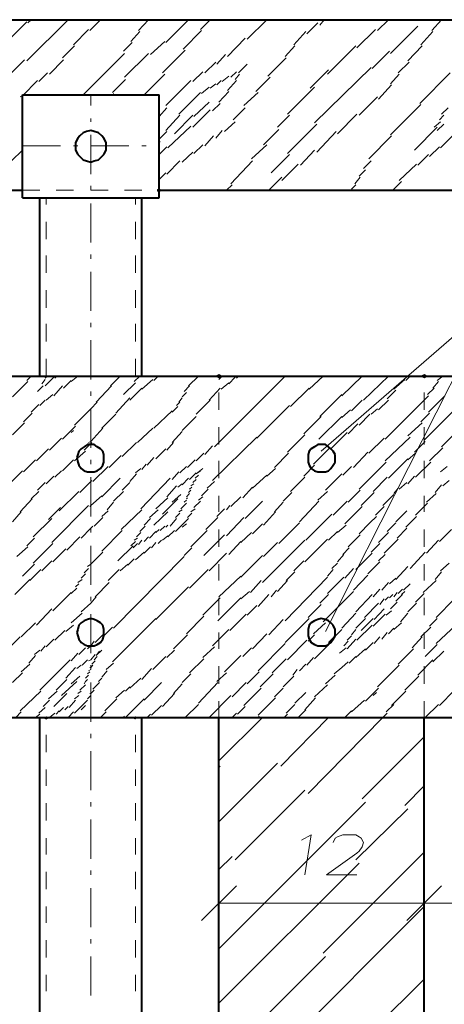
# Model space of a CAD drawing. Header units: millimetres. Extents: x 5545 to 136428, y -146986 to -36607.
# Tile 47 of 105: x 45441 to 45543, y -55302 to -55065. Entities that reach past the tile are written whole.
import ezdxf

# ---------------------------------------------------------------- set-up
doc = ezdxf.new("R2010")
doc.units = ezdxf.units.MM
doc.header["$LTSCALE"] = 8
doc.layers.add('1', color=7, linetype='Continuous')

msp = doc.modelspace()

# ---------------------------------------------------------------- hatches: boundary and pattern name
h = msp.add_hatch(color=7)
h.dxf.hatch_style = 2
h.paths.add_polyline_path([(45474.305, -55095.632), (45474.043, -55095.632), (45474.043, -55095.37), (45474.305, -55095.37)])
h = msp.add_hatch(color=7)
h.dxf.hatch_style = 2
h.paths.add_polyline_path([(45474.305, -55106.634), (45473.781, -55106.372), (45473.781, -55105.848), (45474.305, -55105.586), (45474.567, -55105.848), (45474.567, -55106.372)])
h = msp.add_hatch(color=7)
h.dxf.hatch_style = 2
h.paths.add_polyline_path([(45488.712, -55151.425), (45488.188, -55151.163), (45488.188, -55150.639), (45488.712, -55150.377), (45489.235, -55150.639), (45489.235, -55151.163)])
h = msp.add_hatch(color=7)
h.dxf.hatch_style = 2
h.paths.add_polyline_path([(45538.218, -55151.425), (45537.694, -55151.163), (45537.694, -55150.639), (45538.218, -55150.377), (45538.742, -55150.639), (45538.742, -55151.163)])
h = msp.add_hatch(color=7)
h.dxf.hatch_style = 2
h.paths.add_polyline_path([(45447.063, -55233.673), (45446.54, -55233.411), (45446.54, -55233.149), (45447.063, -55232.888), (45447.587, -55233.149), (45447.587, -55233.411)])
h = msp.add_hatch(color=7)
h.dxf.hatch_style = 2
h.paths.add_polyline_path([(45468.542, -55233.673), (45468.018, -55233.411), (45468.018, -55233.149), (45468.542, -55232.888), (45468.804, -55233.149), (45468.804, -55233.411)])

# ---------------------------------------------------------------- linework, layer by layer
at = {"layer": '1', "color": 7, "lineweight": 40}
for points in [[(45389.175, -55064.986), (46592.516, -55064.986)], [(45441.301, -55107.943), (45441.301, -55083.059)], [(45441.301, -55083.059), (45474.305, -55083.059)], [(45474.305, -55107.943), (45474.305, -55083.059)], [(45455.969, -55092.227), (45455.184, -55093.013)], [(45456.755, -55091.965), (45455.969, -55092.227)], [(45457.803, -55091.703), (45456.755, -55091.965)], [(45458.589, -55091.965), (45457.803, -55091.703)], [(45459.636, -55092.227), (45458.589, -55091.965)], [(45460.422, -55093.013), (45459.636, -55092.227)], [(45454.66, -55093.537), (45454.136, -55094.585)], [(45454.136, -55094.585), (45454.136, -55095.37)], [(45455.184, -55093.013), (45454.66, -55093.537)], [(45460.946, -55093.537), (45460.422, -55093.013)], [(45461.47, -55094.585), (45460.946, -55093.537)], [(45461.47, -55095.37), (45461.47, -55094.585)], [(45454.136, -55095.37), (45454.136, -55096.418)], [(45454.136, -55096.418), (45454.66, -55097.466)], [(45454.66, -55097.466), (45455.184, -55097.99)], [(45460.422, -55097.99), (45460.946, -55097.466)], [(45460.946, -55097.466), (45461.47, -55096.418)], [(45461.47, -55096.418), (45461.47, -55095.37)], [(45455.184, -55097.99), (45455.969, -55098.776)], [(45455.969, -55098.776), (45456.755, -55099.037)], [(45456.755, -55099.037), (45457.803, -55099.299)], [(45457.803, -55099.299), (45458.589, -55099.037)], [(45458.589, -55099.037), (45459.636, -55098.776)], [(45459.636, -55098.776), (45460.422, -55097.99)], [(45389.175, -55106.11), (45441.301, -55106.11)], [(45474.305, -55106.11), (45800.155, -55106.11)], [(45441.301, -55107.943), (45474.305, -55107.943)], [(45445.492, -55150.901), (45445.492, -55107.943)], [(45470.114, -55150.901), (45470.114, -55107.943)], [(45389.175, -55150.901), (46592.516, -55150.901)], [(45455.445, -55168.451), (45454.922, -55168.975)], [(45456.231, -55167.927), (45455.445, -55168.451)], [(45457.017, -55167.403), (45456.231, -55167.927)], [(45457.803, -55167.403), (45457.017, -55167.403)], [(45458.589, -55167.403), (45457.803, -55167.403)], [(45459.375, -55167.927), (45458.589, -55167.403)], [(45460.16, -55168.451), (45459.375, -55167.927)], [(45460.684, -55168.975), (45460.16, -55168.451)], [(45510.976, -55168.451), (45510.452, -55168.975)], [(45511.762, -55167.927), (45510.976, -55168.451)], [(45512.548, -55167.403), (45511.762, -55167.927)], [(45513.334, -55167.403), (45512.548, -55167.403)], [(45514.381, -55167.403), (45513.334, -55167.403)], [(45515.167, -55167.927), (45514.381, -55167.403)], [(45515.691, -55168.451), (45515.167, -55167.927)], [(45516.215, -55168.975), (45515.691, -55168.451)], [(45454.66, -55169.761), (45454.398, -55170.546)], [(45454.398, -55170.546), (45454.66, -55171.594)], [(45454.922, -55168.975), (45454.66, -55169.761)], [(45460.946, -55169.761), (45460.684, -55168.975)], [(45460.946, -55170.546), (45460.946, -55169.761)], [(45460.946, -55171.594), (45460.946, -55170.546)], [(45510.452, -55168.975), (45510.19, -55169.761)], [(45510.19, -55169.761), (45510.19, -55170.546)], [(45510.19, -55170.546), (45510.19, -55171.594)], [(45516.739, -55169.761), (45516.215, -55168.975)], [(45516.739, -55170.546), (45516.739, -55169.761)], [(45516.739, -55171.594), (45516.739, -55170.546)], [(45454.66, -55171.594), (45454.922, -55172.38)], [(45454.922, -55172.38), (45455.445, -55173.166)], [(45455.445, -55173.166), (45456.231, -55173.69)], [(45459.375, -55173.69), (45460.16, -55173.166)], [(45460.16, -55173.166), (45460.684, -55172.38)], [(45460.684, -55172.38), (45460.946, -55171.594)], [(45510.19, -55171.594), (45510.452, -55172.38)], [(45510.452, -55172.38), (45510.976, -55173.166)], [(45510.976, -55173.166), (45511.762, -55173.69)], [(45515.167, -55173.69), (45515.691, -55173.166)], [(45515.691, -55173.166), (45516.215, -55172.38)], [(45516.215, -55172.38), (45516.739, -55171.594)], [(45456.231, -55173.69), (45457.017, -55173.952)], [(45457.017, -55173.952), (45457.803, -55173.952)], [(45457.803, -55173.952), (45458.589, -55173.952)], [(45458.589, -55173.952), (45459.375, -55173.69)], [(45511.762, -55173.69), (45512.548, -55173.952)], [(45512.548, -55173.952), (45513.334, -55173.952)], [(45513.334, -55173.952), (45514.381, -55173.952)], [(45514.381, -55173.952), (45515.167, -55173.69)], [(45454.922, -55210.885), (45454.66, -55211.933)], [(45455.445, -55210.361), (45454.922, -55210.885)], [(45456.231, -55209.837), (45455.445, -55210.361)], [(45457.017, -55209.575), (45456.231, -55209.837)], [(45457.803, -55209.313), (45457.017, -55209.575)], [(45458.589, -55209.575), (45457.803, -55209.313)], [(45459.375, -55209.837), (45458.589, -55209.575)], [(45460.16, -55210.361), (45459.375, -55209.837)], [(45460.684, -55210.885), (45460.16, -55210.361)], [(45460.946, -55211.933), (45460.684, -55210.885)], [(45510.452, -55210.885), (45510.19, -55211.933)], [(45510.976, -55210.361), (45510.452, -55210.885)], [(45511.762, -55209.837), (45510.976, -55210.361)], [(45512.548, -55209.575), (45511.762, -55209.837)], [(45513.334, -55209.313), (45512.548, -55209.575)], [(45514.381, -55209.575), (45513.334, -55209.313)], [(45515.167, -55209.837), (45514.381, -55209.575)], [(45515.691, -55210.361), (45515.167, -55209.837)], [(45516.215, -55210.885), (45515.691, -55210.361)], [(45516.739, -55211.933), (45516.215, -55210.885)], [(45454.66, -55211.933), (45454.398, -55212.718)], [(45454.398, -55212.718), (45454.66, -55213.504)], [(45454.66, -55213.504), (45454.922, -55214.29)], [(45460.684, -55214.29), (45460.946, -55213.504)], [(45460.946, -55212.718), (45460.946, -55211.933)], [(45460.946, -55213.504), (45460.946, -55212.718)], [(45510.19, -55211.933), (45510.19, -55212.718)], [(45510.19, -55212.718), (45510.19, -55213.504)], [(45510.19, -55213.504), (45510.452, -55214.29)], [(45516.215, -55214.29), (45516.739, -55213.504)], [(45516.739, -55212.718), (45516.739, -55211.933)], [(45516.739, -55213.504), (45516.739, -55212.718)], [(45454.922, -55214.29), (45455.445, -55215.076)], [(45455.445, -55215.076), (45456.231, -55215.6)], [(45456.231, -55215.6), (45457.017, -55215.862)], [(45457.017, -55215.862), (45457.803, -55215.862)], [(45457.803, -55215.862), (45458.589, -55215.862)], [(45458.589, -55215.862), (45459.375, -55215.6)], [(45459.375, -55215.6), (45460.16, -55215.076)], [(45460.16, -55215.076), (45460.684, -55214.29)], [(45510.452, -55214.29), (45510.976, -55215.076)], [(45510.976, -55215.076), (45511.762, -55215.6)], [(45511.762, -55215.6), (45512.548, -55215.862)], [(45512.548, -55215.862), (45513.334, -55215.862)], [(45513.334, -55215.862), (45514.381, -55215.862)], [(45514.381, -55215.862), (45515.167, -55215.6)], [(45515.167, -55215.6), (45515.691, -55215.076)], [(45515.691, -55215.076), (45516.215, -55214.29)], [(45389.175, -55233.149), (46592.516, -55233.149)], [(45445.492, -55398.17), (45445.492, -55233.149)], [(45470.114, -55398.17), (45470.114, -55233.149)], [(45488.712, -55398.17), (45488.712, -55233.149)], [(45538.218, -55398.17), (45538.218, -55233.149)]]:
    msp.add_lwpolyline(points, dxfattribs=at)
at = {"layer": '1', "color": 7, "lineweight": 5}
for points in [[(45434.752, -55073.106), (45442.349, -55065.509)], [(45442.349, -55074.939), (45452.302, -55064.986)], [(45442.611, -55065.771), (45443.396, -55064.986)], [(45457.541, -55067.605), (45460.16, -55064.986)], [(45469.328, -55067.605), (45471.686, -55064.986)], [(45475.877, -55070.486), (45481.377, -55064.986)], [(45484.259, -55067.343), (45486.616, -55064.986)], [(45495.522, -55069.7), (45500.237, -55064.986)], [(45509.928, -55068.391), (45512.548, -55065.771)], [(45513.072, -55066.295), (45514.119, -55064.986)], [(45526.954, -55067.605), (45529.574, -55064.986)], [(45530.098, -55073.106), (45536.646, -55066.557)], [(45540.051, -55067.605), (45542.409, -55064.986)], [(45453.612, -55071.01), (45457.279, -55067.343)], [(45467.495, -55070.224), (45469.59, -55067.867)], [(45480.068, -55072.058), (45484.521, -55067.605)], [(45506.785, -55071.01), (45509.667, -55067.867)], [(45521.978, -55071.796), (45526.431, -55067.343)], [(45537.432, -55071.01), (45540.313, -55067.867)], [(45450.993, -55074.153), (45453.874, -55071.272)], [(45465.661, -55072.582), (45467.757, -55070.486)], [(45472.209, -55073.368), (45475.615, -55070.224)], [(45490.807, -55073.891), (45494.998, -55069.439)], [(45504.69, -55073.891), (45507.047, -55071.272)], [(45514.905, -55078.082), (45521.716, -55071.272)], [(45534.289, -55074.939), (45537.694, -55071.272)], [(45455.969, -55083.059), (45465.923, -55073.106)], [(45465.923, -55078.868), (45471.686, -55073.106)], [(45475.091, -55077.821), (45480.591, -55072.32)], [(45488.188, -55075.725), (45490.283, -55073.368)], [(45525.645, -55076.773), (45529.836, -55072.582)], [(45437.896, -55078.606), (45441.825, -55074.677)], [(45447.849, -55078.082), (45451.254, -55074.677)], [(45485.306, -55077.821), (45487.926, -55075.201)], [(45493.426, -55077.821), (45495.522, -55075.725)], [(45500.499, -55078.606), (45504.952, -55074.153)], [(45531.931, -55077.821), (45534.551, -55075.201)], [(45445.23, -55079.916), (45447.325, -55077.821)], [(45470.638, -55083.059), (45475.615, -55078.082)], [(45482.425, -55079.916), (45484.782, -55077.559)], [(45491.593, -55078.868), (45492.903, -55077.559)], [(45492.641, -55079.392), (45493.688, -55078.082)], [(45510.714, -55081.488), (45515.167, -55077.035)], [(45511.762, -55089.87), (45525.383, -55076.511)], [(45530.098, -55080.44), (45532.193, -55078.082)], [(45537.17, -55085.155), (45544.504, -55077.821)], [(45441.301, -55083.321), (45444.968, -55079.654)], [(45463.042, -55082.535), (45466.185, -55079.392)], [(45475.877, -55085.679), (45481.901, -55079.654)], [(45486.616, -55081.488), (45487.926, -55080.44)], [(45488.188, -55080.702), (45489.235, -55079.654)], [(45489.497, -55079.916), (45491.069, -55078.606)], [(45490.807, -55082.012), (45492.903, -55079.654)], [(45497.617, -55082.273), (45501.023, -55078.868)], [(45527.216, -55084.107), (45530.36, -55080.702)], [(45457.803, -55085.679), (45457.803, -55083.059)], [(45463.304, -55083.059), (45463.304, -55082.797)], [(45479.02, -55087.774), (45484.259, -55082.535)], [(45484.521, -55082.797), (45486.354, -55081.226)], [(45488.712, -55084.893), (45491.069, -55082.273)], [(45494.736, -55085.679), (45498.141, -55082.535)], [(45505.214, -55087.774), (45511.762, -55081.226)], [(45440.777, -55083.583), (45441.301, -55083.321)], [(45482.687, -55088.298), (45486.354, -55084.893)], [(45487.14, -55086.988), (45488.973, -55085.155)], [(45522.501, -55088.036), (45526.954, -55083.583)], [(45530.098, -55092.751), (45537.432, -55085.417)], [(45474.305, -55088.298), (45476.139, -55086.203)], [(45482.425, -55090.917), (45486.616, -55086.726)], [(45492.117, -55089.084), (45494.998, -55086.203)], [(45517.263, -55092.489), (45521.978, -55087.774)], [(45542.409, -55087.774), (45543.98, -55086.203)], [(45457.803, -55089.608), (45457.803, -55088.822)], [(45475.877, -55091.703), (45479.282, -55088.036)], [(45477.972, -55092.489), (45482.425, -55088.036)], [(45490.021, -55091.965), (45492.641, -55089.608)], [(45502.856, -55090.917), (45505.737, -55088.036)], [(45505.214, -55097.204), (45512.286, -55090.132)], [(45540.575, -55090.917), (45542.147, -55089.608)], [(45541.361, -55091.703), (45542.933, -55090.132)], [(45541.885, -55089.084), (45542.933, -55088.036)], [(45457.803, -55102.181), (45457.803, -55092.751)], [(45474.305, -55093.799), (45476.139, -55091.965)], [(45476.4, -55095.894), (45481.901, -55090.655)], [(45487.926, -55093.537), (45489.497, -55091.703)], [(45499.451, -55095.108), (45503.118, -55091.441)], [(45512.286, -55096.942), (45517.001, -55091.965)], [(45535.86, -55096.418), (45541.361, -55090.917)], [(45474.305, -55094.585), (45474.567, -55094.323)], [(45482.687, -55097.204), (45484.782, -55095.108)], [(45485.306, -55095.37), (45487.402, -55093.013)], [(45496.57, -55098.514), (45500.237, -55095.108)], [(45524.859, -55098.514), (45530.36, -55093.013)], [(45542.147, -55095.894), (45545.028, -55093.013)], [(45438.681, -55099.037), (45441.301, -55096.418)], [(45441.301, -55095.37), (45450.469, -55095.37)], [(45453.612, -55095.37), (45454.66, -55095.37)], [(45457.803, -55095.37), (45466.971, -55095.37)], [(45470.114, -55095.37), (45471.162, -55095.37)], [(45474.305, -55097.466), (45476.139, -55095.632)], [(45479.806, -55099.299), (45482.425, -55096.942)], [(45501.285, -55101.919), (45505.737, -55097.466)], [(45508.357, -55100.085), (45511.762, -55096.418)], [(45536.646, -55100.085), (45539.265, -55097.466)], [(45539.527, -55097.99), (45541.885, -55095.632)], [(45476.139, -55102.181), (45479.282, -55099.037)], [(45491.593, -55104.538), (45496.832, -55099.037)], [(45503.904, -55103.752), (45507.833, -55099.823)], [(45523.549, -55100.871), (45525.383, -55099.037)], [(45532.193, -55103.752), (45536.384, -55099.823)], [(45474.305, -55103.49), (45475.877, -55101.919)], [(45522.501, -55102.705), (45524.073, -55101.133)], [(45500.761, -55106.11), (45503.904, -55102.967)], [(45521.454, -55104.538), (45522.763, -55102.967)], [(45530.622, -55106.11), (45532.717, -55104.014)], [(45457.803, -55106.11), (45457.803, -55105.062)], [(45490.545, -55106.11), (45491.855, -55104.8)], [(45520.668, -55105.848), (45521.716, -55104.8)], [(45457.803, -55118.683), (45457.803, -55109.253)], [(45457.803, -55122.612), (45457.803, -55121.564)], [(45457.803, -55135.185), (45457.803, -55125.755)], [(45513.334, -55168.975), (45554.458, -55133.351)], [(45514.381, -55212.456), (45554.458, -55133.351)], [(45457.803, -55139.114), (45457.803, -55138.066)], [(45457.803, -55151.687), (45457.803, -55142.257)], [(45442.349, -55151.949), (45443.396, -55150.901)], [(45446.016, -55152.735), (45446.802, -55151.687)], [(45446.802, -55151.425), (45447.325, -55150.901)], [(45446.802, -55153.259), (45448.897, -55151.163)], [(45449.159, -55151.425), (45449.683, -55150.901)], [(45451.254, -55153.782), (45453.088, -55151.949)], [(45453.088, -55152.211), (45454.66, -55150.901)], [(45454.922, -55150.901), (45455.184, -55150.901)], [(45462.518, -55153.259), (45464.875, -55150.901)], [(45468.28, -55152.211), (45469.59, -55150.901)], [(45470.114, -55154.044), (45472.733, -55151.687)], [(45472.995, -55151.949), (45474.043, -55150.901)], [(45481.377, -55153.259), (45483.735, -55150.901)], [(45487.664, -55167.927), (45504.69, -55150.901)], [(45488.712, -55151.687), (45489.497, -55150.901)], [(45491.069, -55152.735), (45492.641, -55151.163)], [(45492.903, -55151.425), (45493.426, -55150.901)], [(45510.452, -55154.044), (45513.858, -55150.901)], [(45518.31, -55155.616), (45523.287, -55150.901)], [(45523.549, -55156.664), (45529.574, -55150.901)], [(45530.883, -55154.044), (45533.503, -55151.687)], [(45533.765, -55151.949), (45534.813, -55150.901)], [(45541.361, -55151.949), (45542.671, -55150.901)], [(45438.943, -55155.878), (45442.611, -55152.211)], [(45444.968, -55154.568), (45446.278, -55153.259)], [(45448.897, -55155.616), (45450.993, -55153.259)], [(45459.113, -55157.188), (45462.78, -55153.259)], [(45465.661, -55155.354), (45468.542, -55152.473)], [(45467.233, -55156.664), (45470.114, -55153.782)], [(45480.33, -55154.568), (45481.639, -55153.259)], [(45486.354, -55156.664), (45488.973, -55153.782)], [(45489.235, -55154.044), (45491.069, -55152.473)], [(45505.999, -55158.235), (45510.452, -55153.782)], [(45529.312, -55156.402), (45531.407, -55154.306)], [(45539.004, -55155.354), (45540.575, -55153.782)], [(45540.313, -55153.782), (45541.623, -55152.211)], [(45445.492, -55157.973), (45446.802, -55156.664)], [(45447.063, -55156.664), (45448.635, -55155.354)], [(45457.803, -55155.616), (45457.803, -55154.568)], [(45463.827, -55159.807), (45467.233, -55156.14)], [(45479.02, -55157.188), (45479.806, -55156.14)], [(45479.806, -55155.878), (45480.853, -55154.83)], [(45483.211, -55160.069), (45486.616, -55156.664)], [(45513.072, -55160.593), (45518.31, -55155.354)], [(45520.668, -55159.283), (45523.287, -55156.664)], [(45527.216, -55159.021), (45529.574, -55156.664)], [(45528.788, -55166.093), (45539.265, -55155.616)], [(45539.265, -55159.545), (45543.195, -55155.616)], [(45443.396, -55159.545), (45445.23, -55157.711)], [(45453.874, -55162.688), (45457.803, -55158.759)], [(45457.803, -55158.759), (45459.375, -55157.188)], [(45457.803, -55168.189), (45457.803, -55158.759)], [(45477.448, -55159.545), (45478.758, -55158.235)], [(45478.496, -55157.973), (45479.282, -55157.188)], [(45497.879, -55165.832), (45505.737, -55157.973)], [(45518.31, -55160.855), (45520.406, -55159.021)], [(45525.383, -55160.069), (45526.954, -55158.759)], [(45538.218, -55166.355), (45545.552, -55159.021)], [(45441.563, -55161.902), (45443.658, -55159.807)], [(45460.422, -55163.474), (45463.827, -55160.069)], [(45472.995, -55163.474), (45477.448, -55159.283)], [(45479.806, -55163.998), (45483.211, -55160.593)], [(45509.143, -55164.784), (45513.334, -55160.593)], [(45512.81, -55166.093), (45518.31, -55160.593)], [(45522.501, -55162.688), (45525.121, -55160.069)], [(45537.432, -55161.902), (45539.527, -55159.807)], [(45438.943, -55165.046), (45441.825, -55162.164)], [(45450.993, -55166.093), (45454.136, -55162.95)], [(45457.803, -55166.617), (45460.684, -55163.474)], [(45469.066, -55166.879), (45472.733, -55163.474)], [(45519.882, -55164.784), (45522.24, -55162.426)], [(45534.289, -55165.308), (45537.694, -55162.164)], [(45447.849, -55168.713), (45450.731, -55165.832)], [(45453.088, -55164.522), (45453.612, -55163.998)], [(45477.448, -55166.879), (45479.806, -55164.26)], [(45487.14, -55176.047), (45497.879, -55165.57)], [(45505.214, -55169.237), (45509.405, -55165.046)], [(45515.691, -55168.451), (45519.62, -55164.522)], [(45524.859, -55169.499), (45528.526, -55165.832)], [(45528.788, -55171.332), (45534.813, -55165.57)], [(45542.409, -55167.927), (45546.076, -55164.26)], [(45444.706, -55171.332), (45447.587, -55168.451)], [(45456.231, -55168.713), (45457.803, -55167.141)], [(45457.279, -55166.879), (45457.803, -55166.617)], [(45457.803, -55167.141), (45458.065, -55166.879)], [(45465.399, -55170.284), (45468.804, -55166.879)], [(45473.519, -55170.808), (45475.877, -55168.451)], [(45476.139, -55168.713), (45477.71, -55166.879)], [(45485.306, -55169.761), (45487.14, -55167.665)], [(45511.5, -55172.118), (45515.429, -55168.189)], [(45535.86, -55169.237), (45538.48, -55166.617)], [(45539.527, -55171.332), (45542.671, -55168.189)], [(45441.563, -55173.952), (45444.444, -55171.07)], [(45450.993, -55173.69), (45453.612, -55171.07)], [(45453.874, -55171.332), (45456.493, -55168.975)], [(45457.803, -55172.118), (45457.803, -55171.07)], [(45462.256, -55172.904), (45465.137, -55170.023)], [(45471.424, -55172.38), (45472.995, -55170.546)], [(45481.115, -55172.904), (45482.949, -55171.07)], [(45483.211, -55171.332), (45485.044, -55169.499)], [(45502.07, -55172.904), (45505.476, -55169.499)], [(45521.192, -55172.904), (45524.597, -55169.237)], [(45529.574, -55175.523), (45534.289, -55170.808)], [(45534.289, -55171.07), (45536.122, -55169.499)], [(45458.327, -55176.309), (45461.994, -55172.642)], [(45468.542, -55174.214), (45469.852, -55173.166)], [(45470.114, -55173.428), (45471.162, -55172.118)], [(45479.282, -55174.214), (45480.853, -55172.642)], [(45483.211, -55174.475), (45484.782, -55173.166)], [(45500.237, -55174.999), (45502.332, -55173.166)], [(45509.143, -55174.999), (45511.762, -55172.38)], [(45518.572, -55174.737), (45520.668, -55172.642)], [(45522.501, -55178.143), (45529.05, -55171.594)], [(45536.122, -55175.261), (45539.789, -55171.594)], [(45542.147, -55173.952), (45543.718, -55172.642)], [(45437.372, -55177.619), (45441.301, -55173.69)], [(45447.063, -55176.833), (45448.897, -55174.999)], [(45449.159, -55175.261), (45450.731, -55173.69)], [(45457.803, -55184.691), (45457.803, -55175.261)], [(45460.422, -55179.976), (45464.875, -55175.523)], [(45467.233, -55176.309), (45468.804, -55174.475)], [(45469.852, -55182.857), (45476.924, -55175.523)], [(45477.448, -55175.785), (45479.02, -55173.952)], [(45479.806, -55177.095), (45481.377, -55175.523)], [(45481.639, -55175.785), (45483.211, -55174.214)], [(45482.425, -55176.571), (45483.211, -55175.785)], [(45482.949, -55175.523), (45483.735, -55174.737)], [(45483.211, -55174.475), (45484.259, -55173.69)], [(45496.832, -55177.881), (45500.237, -55174.737)], [(45505.999, -55178.666), (45509.405, -55175.261)], [(45514.381, -55178.405), (45518.31, -55174.475)], [(45525.907, -55178.666), (45529.312, -55175.261)], [(45534.289, -55176.833), (45535.86, -55174.999)], [(45444.968, -55178.405), (45446.802, -55176.571)], [(45455.184, -55178.928), (45457.803, -55176.309)], [(45457.803, -55176.309), (45458.065, -55176.047)], [(45465.399, -55178.405), (45467.233, -55176.571)], [(45476.139, -55179.976), (45478.496, -55177.357)], [(45478.758, -55177.619), (45479.806, -55176.833)], [(45481.639, -55178.143), (45482.163, -55177.619)], [(45481.901, -55177.357), (45482.687, -55176.833)], [(45484.521, -55179.714), (45486.092, -55178.143)], [(45485.83, -55177.881), (45487.664, -55176.309)], [(45494.474, -55180.238), (45496.832, -55177.619)], [(45530.883, -55179.19), (45531.931, -55177.881)], [(45532.193, -55178.143), (45534.027, -55176.571)], [(45540.837, -55178.928), (45542.409, -55177.095)], [(45542.671, -55177.357), (45544.242, -55176.047)], [(45440.777, -55183.643), (45443.658, -55180.5)], [(45443.396, -55180.5), (45445.23, -55178.666)], [(45450.207, -55183.381), (45454.922, -55178.666)], [(45457.803, -55182.072), (45460.422, -55179.714)], [(45463.304, -55181.024), (45465.661, -55178.666)], [(45473.519, -55182.857), (45476.4, -55180.238)], [(45475.091, -55184.167), (45478.758, -55180.5)], [(45477.448, -55181.286), (45479.544, -55179.452)], [(45480.853, -55179.976), (45481.639, -55179.19)], [(45480.853, -55180.5), (45481.115, -55180.238)], [(45481.377, -55178.928), (45481.901, -55178.405)], [(45483.735, -55180.762), (45484.782, -55179.976)], [(45491.593, -55182.334), (45493.95, -55179.976)], [(45504.166, -55181.024), (45506.261, -55178.928)], [(45512.548, -55180.762), (45514.905, -55178.666)], [(45519.882, -55181.286), (45522.763, -55178.405)], [(45523.025, -55182.072), (45526.169, -55178.928)], [(45528.264, -55182.072), (45530.883, -55179.452)], [(45538.742, -55181.286), (45541.099, -55179.19)], [(45447.587, -55185.477), (45450.469, -55182.596)], [(45448.373, -55190.978), (45457.279, -55182.072)], [(45457.541, -55182.334), (45457.803, -55182.072)], [(45461.732, -55183.119), (45463.304, -55181.286)], [(45479.544, -55182.857), (45480.853, -55181.548)], [(45480.33, -55181.286), (45480.853, -55180.762)], [(45481.901, -55183.643), (45482.949, -55182.857)], [(45482.687, -55182.596), (45484.259, -55181.024)], [(45488.188, -55184.691), (45490.021, -55182.857)], [(45490.545, -55183.119), (45491.331, -55182.072)], [(45494.998, -55185.215), (45499.189, -55181.024)], [(45502.07, -55183.643), (45504.166, -55181.286)], [(45508.095, -55186.001), (45512.81, -55181.024)], [(45516.215, -55184.429), (45519.62, -55181.024)], [(45519.096, -55186.525), (45523.287, -55182.334)], [(45526.431, -55184.429), (45528.526, -55182.334)], [(45536.122, -55184.429), (45539.004, -55181.548)], [(45438.943, -55186.001), (45441.039, -55183.643)], [(45443.92, -55189.668), (45448.373, -55185.215)], [(45458.589, -55187.048), (45460.684, -55184.953)], [(45460.422, -55184.691), (45461.994, -55183.381)], [(45465.137, -55187.834), (45470.114, -55183.119)], [(45470.638, -55186.787), (45472.209, -55185.215)], [(45471.948, -55184.953), (45474.043, -55183.119)], [(45472.995, -55186.787), (45476.4, -55183.643)], [(45476.924, -55187.048), (45478.496, -55185.215)], [(45478.234, -55184.953), (45479.282, -55183.905)], [(45478.234, -55188.358), (45481.377, -55185.215)], [(45479.02, -55183.643), (45479.806, -55183.119)], [(45481.115, -55184.953), (45482.163, -55183.905)], [(45485.568, -55187.834), (45488.45, -55184.953)], [(45490.545, -55189.406), (45494.736, -55184.953)], [(45499.451, -55186.787), (45502.332, -55183.643)], [(45509.667, -55190.454), (45515.953, -55184.167)], [(45525.121, -55186.263), (45526.692, -55184.691)], [(45531.407, -55186.001), (45534.027, -55183.381)], [(45533.765, -55187.31), (45536.384, -55184.691)], [(45455.445, -55189.93), (45457.803, -55187.572)], [(45457.803, -55187.572), (45458.327, -55187.048)], [(45457.803, -55188.62), (45457.803, -55187.572)], [(45469.59, -55188.358), (45470.9, -55187.048)], [(45474.567, -55188.096), (45475.615, -55187.048)], [(45475.877, -55187.31), (45476.4, -55186.787)], [(45479.806, -55187.31), (45480.853, -55186.525)], [(45496.832, -55188.882), (45499.189, -55186.525)], [(45503.118, -55191.239), (45508.095, -55186.263)], [(45517.263, -55188.62), (45519.358, -55186.787)], [(45522.501, -55188.882), (45525.121, -55186.263)], [(45529.312, -55188.358), (45531.407, -55186.263)], [(45531.669, -55189.93), (45534.027, -55187.572)], [(45442.349, -55191.763), (45444.182, -55189.93)], [(45452.04, -55192.811), (45455.184, -55189.668)], [(45460.422, -55193.073), (45465.399, -55188.096)], [(45468.28, -55190.454), (45469.066, -55189.93)], [(45468.804, -55189.668), (45469.852, -55188.62)], [(45470.638, -55190.716), (45471.686, -55189.668)], [(45471.948, -55189.93), (45473.519, -55188.358)], [(45473.519, -55188.62), (45474.305, -55187.834)], [(45475.091, -55190.454), (45476.4, -55189.406)], [(45476.4, -55189.668), (45477.972, -55188.096)], [(45481.901, -55192.025), (45485.83, -55188.096)], [(45485.044, -55194.121), (45490.021, -55189.144)], [(45493.95, -55190.978), (45496.57, -55188.62)], [(45515.167, -55190.454), (45517.263, -55188.358)], [(45519.882, -55192.025), (45522.763, -55189.144)], [(45527.216, -55190.978), (45528.526, -55189.668)], [(45528.526, -55189.668), (45529.574, -55188.62)], [(45541.885, -55190.716), (45544.766, -55187.834)], [(45439.991, -55194.383), (45442.611, -55192.025)], [(45443.92, -55195.954), (45448.635, -55191.239)], [(45457.803, -55201.193), (45457.803, -55191.763)], [(45464.351, -55195.43), (45468.018, -55191.763)], [(45467.495, -55191.763), (45468.542, -55190.716)], [(45468.018, -55192.287), (45469.066, -55191.239)], [(45469.328, -55191.501), (45470.114, -55190.454)], [(45470.638, -55193.597), (45472.209, -55192.025)], [(45472.471, -55192.287), (45473.519, -55190.978)], [(45474.043, -55191.239), (45474.829, -55190.454)], [(45480.33, -55194.121), (45482.163, -55192.287)], [(45491.069, -55193.859), (45493.95, -55190.716)], [(45499.189, -55200.669), (45509.405, -55190.454)], [(45499.451, -55194.383), (45502.856, -55190.978)], [(45509.405, -55195.692), (45514.905, -55190.192)], [(45518.572, -55193.859), (45520.144, -55192.287)], [(45525.383, -55193.335), (45527.478, -55191.239)], [(45528.526, -55193.597), (45530.622, -55191.501)], [(45530.622, -55191.501), (45531.931, -55190.192)], [(45538.742, -55193.597), (45541.623, -55190.454)], [(45448.635, -55195.692), (45451.778, -55192.549)], [(45457.803, -55196.216), (45460.684, -55193.335)], [(45463.304, -55211.671), (45480.33, -55194.383)], [(45468.542, -55195.169), (45470.638, -55193.335)], [(45486.354, -55197.788), (45490.545, -55193.597)], [(45493.95, -55199.36), (45499.189, -55194.121)], [(45517.263, -55195.692), (45518.834, -55193.859)], [(45521.716, -55197.526), (45525.645, -55193.597)], [(45527.216, -55195.43), (45528.788, -55193.859)], [(45534.813, -55197.264), (45538.48, -55193.335)], [(45441.301, -55199.098), (45444.182, -55196.216)], [(45446.016, -55197.788), (45448.373, -55195.43)], [(45457.017, -55196.74), (45457.803, -55196.216)], [(45464.875, -55197.788), (45466.709, -55196.216)], [(45466.709, -55196.478), (45468.28, -55194.907)], [(45506.785, -55197.788), (45509.143, -55195.43)], [(45515.953, -55197.264), (45517.263, -55195.954)], [(45524.597, -55198.574), (45527.478, -55195.692)], [(45531.407, -55199.883), (45534.289, -55196.74)], [(45542.147, -55197.788), (45544.242, -55195.954)], [(45443.134, -55200.145), (45445.754, -55197.526)], [(45455.445, -55199.621), (45456.493, -55198.574)], [(45456.231, -55198.312), (45457.279, -55197.264)], [(45461.994, -55200.145), (45464.613, -55197.526)], [(45481.639, -55201.979), (45486.092, -55197.526)], [(45488.712, -55204.074), (45493.95, -55199.098)], [(45504.69, -55209.837), (45514.905, -55199.36)], [(45504.952, -55200.145), (45507.047, -55198.05)], [(45514.905, -55199.098), (45516.215, -55197.526)], [(45514.905, -55203.289), (45518.834, -55199.36)], [(45519.096, -55199.621), (45521.192, -55197.264)], [(45521.192, -55202.503), (45524.597, -55198.836)], [(45540.837, -55199.883), (45542.409, -55198.05)], [(45439.467, -55203.551), (45443.134, -55199.883)], [(45454.136, -55201.717), (45454.922, -55200.931)], [(45454.66, -55200.669), (45455.707, -55199.883)], [(45458.851, -55204.074), (45462.256, -55200.669)], [(45473.519, -55209.575), (45481.377, -55201.717)], [(45496.308, -55203.027), (45498.927, -55200.145)], [(45502.856, -55202.765), (45505.214, -55200.145)], [(45528.002, -55202.503), (45529.574, -55200.669)], [(45529.836, -55200.931), (45531.407, -55199.621)], [(45533.241, -55202.503), (45534.813, -55200.931)], [(45537.956, -55203.027), (45541.099, -55200.145)], [(45448.635, -55207.48), (45453.088, -55203.027)], [(45453.088, -55203.289), (45454.398, -55201.979)], [(45457.803, -55205.122), (45457.803, -55204.074)], [(45457.803, -55205.646), (45459.113, -55204.074)], [(45493.95, -55204.598), (45496.046, -55202.765)], [(45498.141, -55206.432), (45500.761, -55203.551)], [(45501.285, -55204.074), (45502.594, -55202.503)], [(45513.072, -55205.646), (45515.167, -55203.551)], [(45513.858, -55210.099), (45521.192, -55202.765)], [(45521.716, -55207.742), (45525.645, -55203.551)], [(45525.907, -55204.074), (45527.478, -55202.241)], [(45528.788, -55204.86), (45529.574, -55204.074)], [(45529.836, -55204.336), (45530.622, -55203.551)], [(45530.883, -55204.074), (45531.669, -55203.027)], [(45531.407, -55205.122), (45532.979, -55203.551)], [(45531.931, -55203.289), (45532.979, -55202.241)], [(45532.717, -55203.551), (45533.503, -55202.765)], [(45536.122, -55205.384), (45538.218, -55203.289)], [(45455.445, -55207.742), (45457.803, -55205.646)], [(45484.782, -55208.527), (45488.973, -55204.336)], [(45488.45, -55209.837), (45493.95, -55204.336)], [(45495.522, -55208.527), (45497.879, -55206.17)], [(45510.19, -55209.051), (45513.334, -55205.908)], [(45523.811, -55209.051), (45527.216, -55205.646)], [(45527.478, -55205.908), (45528.526, -55204.598)], [(45530.098, -55206.956), (45531.669, -55205.384)], [(45534.289, -55207.742), (45536.384, -55205.646)], [(45541.099, -55209.051), (45545.552, -55204.598)], [(45444.706, -55210.885), (45448.373, -55206.956)], [(45453.088, -55210.361), (45455.707, -55208.003)], [(45457.803, -55217.695), (45457.803, -55208.265)], [(45480.853, -55212.98), (45485.044, -55208.789)], [(45491.331, -55212.194), (45495.26, -55208.265)], [(45518.31, -55211.671), (45521.716, -55208.003)], [(45525.907, -55211.147), (45528.788, -55208.265)], [(45526.169, -55209.575), (45528.526, -55206.956)], [(45529.05, -55208.527), (45530.36, -55207.48)], [(45532.455, -55210.099), (45534.289, -55208.003)], [(45441.039, -55213.766), (45444.444, -55210.361)], [(45451.778, -55212.456), (45453.612, -55210.885)], [(45460.946, -55213.504), (45463.042, -55211.409)], [(45463.042, -55219.791), (45473.519, -55209.313)], [(45500.761, -55213.242), (45504.166, -55209.575)], [(45504.69, -55215.076), (45510.452, -55209.313)], [(45511.5, -55212.98), (45514.381, -55210.361)], [(45521.716, -55211.671), (45524.073, -55209.313)], [(45521.978, -55214.552), (45525.645, -55210.885)], [(45523.025, -55212.194), (45525.907, -55209.313)], [(45530.883, -55211.933), (45532.717, -55210.361)], [(45537.432, -55213.766), (45539.789, -55211.409)], [(45539.527, -55211.147), (45541.361, -55209.313)], [(45541.099, -55215.338), (45545.814, -55210.885)], [(45437.896, -55216.647), (45440.777, -55213.766)], [(45449.159, -55214.552), (45451.516, -55212.194)], [(45458.851, -55215.076), (45460.684, -55213.242)], [(45477.71, -55216.647), (45481.115, -55213.242)], [(45487.14, -55215.862), (45491.069, -55211.933)], [(45496.832, -55216.647), (45500.237, -55212.98)], [(45510.19, -55214.814), (45511.762, -55213.242)], [(45515.167, -55215.076), (45518.31, -55211.933)], [(45519.62, -55214.552), (45520.668, -55213.504)], [(45520.668, -55213.242), (45521.716, -55211.933)], [(45526.169, -55215.338), (45527.478, -55213.766)], [(45528.002, -55214.29), (45529.312, -55212.718)], [(45529.574, -55212.98), (45530.883, -55211.671)], [(45535.336, -55216.385), (45537.694, -55213.766)], [(45445.754, -55217.171), (45446.802, -55215.862)], [(45447.063, -55216.124), (45448.897, -55214.29)], [(45457.017, -55216.647), (45457.803, -55215.862)], [(45457.803, -55215.862), (45458.589, -55214.814)], [(45484.782, -55218.743), (45487.664, -55216.124)], [(45498.141, -55221.886), (45504.69, -55215.338)], [(45505.214, -55219.267), (45509.928, -55214.552)], [(45511.762, -55219.005), (45515.429, -55215.338)], [(45518.834, -55215.862), (45519.882, -55214.814)], [(45519.62, -55216.647), (45521.716, -55214.29)], [(45524.073, -55216.909), (45525.907, -55215.076)], [(45538.48, -55218.481), (45541.361, -55215.6)], [(45442.872, -55220.053), (45444.444, -55218.219)], [(45444.182, -55217.957), (45445.492, -55216.909)], [(45453.088, -55219.529), (45454.66, -55217.695)], [(45454.922, -55217.957), (45456.493, -55216.385)], [(45457.803, -55219.267), (45458.851, -55217.957)], [(45458.589, -55219.267), (45459.375, -55218.481)], [(45459.113, -55218.219), (45460.422, -55216.909)], [(45459.113, -55218.219), (45459.898, -55217.171)], [(45472.733, -55221.624), (45475.877, -55218.481)], [(45476.139, -55218.743), (45477.972, -55216.909)], [(45490.021, -55222.148), (45493.95, -55218.219)], [(45494.474, -55218.481), (45496.57, -55216.385)], [(45517.787, -55217.695), (45519.358, -55216.385)], [(45520.144, -55220.053), (45521.716, -55218.481)], [(45521.716, -55218.743), (45524.073, -55216.647)], [(45531.931, -55220.315), (45535.598, -55216.647)], [(45540.313, -55219.791), (45542.933, -55217.171)], [(45441.039, -55222.148), (45443.134, -55220.315)], [(45445.492, -55226.601), (45452.826, -55219.267)], [(45454.398, -55221.362), (45455.445, -55220.576)], [(45455.707, -55220.576), (45457.017, -55219.267)], [(45457.279, -55219.529), (45457.803, -55219.267)], [(45457.803, -55221.624), (45457.803, -55220.576)], [(45457.803, -55221.1), (45458.327, -55220.576)], [(45458.065, -55220.315), (45458.851, -55219.529)], [(45461.47, -55221.624), (45463.304, -55220.053)], [(45481.639, -55222.41), (45485.044, -55219.005)], [(45501.546, -55222.41), (45504.952, -55219.005)], [(45508.095, -55221.886), (45509.667, -55220.315)], [(45509.928, -55220.576), (45511.5, -55218.743)], [(45518.31, -55221.1), (45519.882, -55219.791)], [(45526.954, -55225.815), (45532.193, -55220.576)], [(45536.646, -55222.934), (45540.313, -55219.267)], [(45438.943, -55224.767), (45441.301, -55222.41)], [(45451.778, -55223.72), (45454.136, -55221.1)], [(45453.088, -55225.029), (45455.184, -55223.196)], [(45456.493, -55223.72), (45457.279, -55222.934)], [(45457.017, -55222.672), (45457.541, -55222.148)], [(45457.279, -55221.886), (45457.803, -55221.624)], [(45457.541, -55221.1), (45457.803, -55221.1)], [(45457.803, -55221.624), (45457.803, -55221.362)], [(45460.422, -55223.458), (45461.732, -55221.886)], [(45470.114, -55223.982), (45472.471, -55221.362)], [(45479.806, -55224.767), (45481.901, -55222.672)], [(45488.188, -55224.506), (45490.545, -55222.41)], [(45495.522, -55225.029), (45498.403, -55222.148)], [(45498.665, -55225.815), (45501.808, -55222.672)], [(45504.166, -55225.815), (45506.785, -55223.196)], [(45506.523, -55222.934), (45507.571, -55221.624)], [(45514.381, -55225.029), (45516.739, -55222.934)], [(45516.477, -55222.672), (45518.31, -55221.1)], [(45533.503, -55226.601), (45536.908, -55223.196)], [(45449.421, -55226.601), (45452.04, -55223.982)], [(45450.731, -55227.911), (45454.398, -55224.506)], [(45455.184, -55226.601), (45456.493, -55225.291)], [(45456.231, -55225.029), (45456.493, -55224.506)], [(45456.493, -55224.506), (45457.017, -55223.982)], [(45457.803, -55234.197), (45457.803, -55224.767)], [(45458.327, -55226.339), (45459.898, -55224.767)], [(45459.636, -55224.506), (45460.422, -55223.72)], [(45467.233, -55226.077), (45469.852, -55223.72)], [(45470.638, -55228.958), (45474.829, -55224.767)], [(45477.71, -55227.387), (45479.806, -55225.029)], [(45483.735, -55229.744), (45488.45, -55224.767)], [(45491.855, -55228.173), (45495.26, -55224.767)], [(45511.762, -55228.173), (45514.905, -55225.291)], [(45440.777, -55231.578), (45445.754, -55226.863)], [(45447.587, -55228.697), (45449.683, -55226.863)], [(45448.897, -55230.53), (45452.04, -55227.387)], [(45453.874, -55228.697), (45454.922, -55227.911)], [(45454.66, -55227.387), (45455.445, -55226.863)], [(45457.017, -55228.697), (45457.803, -55227.911)], [(45457.541, -55227.387), (45457.803, -55227.387)], [(45457.803, -55227.387), (45458.589, -55226.601)], [(45463.827, -55228.435), (45465.923, -55226.601)], [(45466.185, -55226.863), (45467.233, -55225.815)], [(45475.091, -55230.53), (45477.972, -55227.387)], [(45486.354, -55233.149), (45491.593, -55227.911)], [(45494.736, -55230.268), (45498.927, -55226.077)], [(45502.07, -55228.173), (45504.166, -55226.077)], [(45507.047, -55229.744), (45509.667, -55227.125)], [(45524.073, -55229.22), (45527.216, -55226.077)], [(45525.907, -55227.911), (45526.692, -55227.125)], [(45530.36, -55230.268), (45533.765, -55226.863)], [(45541.885, -55230.268), (45545.552, -55226.601)], [(45446.278, -55230.53), (45447.849, -55228.958)], [(45452.564, -55230.792), (45454.136, -55228.958)], [(45453.874, -55232.102), (45457.017, -55228.958)], [(45455.445, -55231.316), (45456.493, -55230.268)], [(45461.208, -55231.578), (45464.089, -55228.697)], [(45466.185, -55233.149), (45470.638, -55228.697)], [(45472.471, -55232.626), (45474.829, -55230.268)], [(45480.591, -55233.149), (45483.735, -55230.006)], [(45498.141, -55232.626), (45500.761, -55230.006)], [(45500.761, -55230.006), (45502.332, -55228.435)], [(45504.952, -55232.102), (45507.047, -55230.006)], [(45509.405, -55231.316), (45512.024, -55228.435)], [(45520.668, -55231.84), (45523.811, -55228.958)], [(45529.05, -55231.84), (45530.883, -55230.006)], [(45538.48, -55233.149), (45541.623, -55230.006)], [(45439.729, -55233.149), (45441.039, -55231.84)], [(45444.444, -55233.149), (45445.492, -55232.364)], [(45445.23, -55232.102), (45446.802, -55230.792)], [(45447.849, -55233.149), (45449.159, -55232.102)], [(45449.421, -55232.364), (45450.207, -55231.578)], [(45450.207, -55231.84), (45451.254, -55230.792)], [(45451.516, -55231.316), (45452.302, -55230.53)], [(45452.302, -55233.149), (45453.612, -55231.84)], [(45460.16, -55233.149), (45461.47, -55231.84)], [(45471.424, -55233.149), (45472.209, -55232.364)], [(45491.855, -55233.149), (45492.903, -55232.102)], [(45493.164, -55232.364), (45494.998, -55230.53)], [(45504.428, -55233.149), (45505.214, -55232.364)], [(45507.833, -55233.149), (45509.667, -55231.316)], [(45519.096, -55233.149), (45520.668, -55231.578)], [(45528.264, -55233.149), (45529.312, -55232.102)], [(45451.778, -55233.149), (45452.04, -55233.149)], [(45465.399, -55233.149), (45465.923, -55232.888)], [(45488.712, -55243.627), (45499.189, -55233.149)], [(45498.141, -55233.149), (45498.403, -55232.888)], [(45503.642, -55244.937), (45515.167, -55233.149)], [(45510.19, -55251.485), (45528.264, -55233.149)], [(45457.803, -55238.126), (45457.803, -55237.079)], [(45523.287, -55252.795), (45538.218, -55237.864)], [(45457.803, -55250.699), (45457.803, -55241.27)], [(45488.712, -55258.295), (45502.856, -55244.151)], [(45488.712, -55245.199), (45488.973, -55244.937)], [(45492.641, -55267.463), (45509.405, -55250.699)], [(45533.503, -55254.366), (45538.218, -55249.652)], [(45457.803, -55254.628), (45457.803, -55253.581)], [(45488.712, -55288.942), (45524.073, -55253.581)], [(45521.716, -55267.463), (45534.289, -55255.152)], [(45457.803, -55267.201), (45457.803, -55257.772)], [(45513.858, -55289.99), (45538.218, -55265.63)], [(45488.712, -55269.821), (45491.855, -55266.677)], [(45488.712, -55302.039), (45522.501, -55268.249)], [(45457.803, -55271.13), (45457.803, -55270.083)], [(45457.803, -55283.703), (45457.803, -55274.274)], [(45484.521, -55282.132), (45492.903, -55273.75)], [(45542.409, -55273.75), (45534.027, -55282.132)], [(45534.027, -55282.132), (45542.409, -55273.75)], [(45488.712, -55277.941), (45538.218, -55277.941)], [(45504.166, -55312.778), (45538.218, -55278.727)], [(45538.218, -55277.941), (45571.222, -55277.941)], [(45457.803, -55287.632), (45457.803, -55286.585)], [(45457.803, -55300.205), (45457.803, -55290.776)], [(45493.95, -55311.207), (45514.381, -55290.776)], [(45514.381, -55319.851), (45538.218, -55296.276)]]:
    msp.add_lwpolyline(points, dxfattribs=at)
at = {"layer": '1', "color": 7, "lineweight": 18}
for points in [[(45441.301, -55106.11), (45445.492, -55106.11)], [(45449.421, -55106.11), (45453.612, -55106.11)], [(45457.803, -55106.11), (45461.994, -55106.11)], [(45465.923, -55106.11), (45470.114, -55106.11)], [(45447.063, -55109.515), (45447.063, -55107.943)], [(45468.542, -55109.515), (45468.542, -55107.943)], [(45447.063, -55117.897), (45447.063, -55113.706)], [(45468.542, -55117.897), (45468.542, -55113.706)], [(45447.063, -55126.017), (45447.063, -55121.826)], [(45468.542, -55126.017), (45468.542, -55121.826)], [(45447.063, -55134.399), (45447.063, -55130.208)], [(45468.542, -55134.399), (45468.542, -55130.208)], [(45447.063, -55142.519), (45447.063, -55138.328)], [(45468.542, -55142.519), (45468.542, -55138.328)], [(45447.063, -55150.901), (45447.063, -55146.71)], [(45468.542, -55150.901), (45468.542, -55146.71)], [(45488.712, -55159.021), (45488.712, -55154.83)], [(45538.218, -55159.021), (45538.218, -55154.83)], [(45488.712, -55167.403), (45488.712, -55163.212)], [(45538.218, -55167.403), (45538.218, -55163.212)], [(45488.712, -55175.523), (45488.712, -55171.332)], [(45538.218, -55175.523), (45538.218, -55171.332)], [(45488.712, -55183.643), (45488.712, -55179.714)], [(45538.218, -55183.643), (45538.218, -55179.714)], [(45488.712, -55192.025), (45488.712, -55187.834)], [(45538.218, -55192.025), (45538.218, -55187.834)], [(45488.712, -55200.145), (45488.712, -55196.216)], [(45538.218, -55200.145), (45538.218, -55196.216)], [(45488.712, -55208.527), (45488.712, -55204.336)], [(45538.218, -55208.527), (45538.218, -55204.336)], [(45488.712, -55216.647), (45488.712, -55212.718)], [(45538.218, -55216.647), (45538.218, -55212.718)], [(45488.712, -55225.029), (45488.712, -55220.838)], [(45538.218, -55225.029), (45538.218, -55220.838)], [(45488.712, -55233.149), (45488.712, -55229.22)], [(45538.218, -55233.149), (45538.218, -55229.22)], [(45447.063, -55241.531), (45447.063, -55237.34)], [(45468.542, -55241.531), (45468.542, -55237.34)], [(45447.063, -55249.652), (45447.063, -55245.722)], [(45468.542, -55249.652), (45468.542, -55245.722)], [(45447.063, -55258.034), (45447.063, -55253.843)], [(45468.542, -55258.034), (45468.542, -55253.843)], [(45447.063, -55266.154), (45447.063, -55262.225)], [(45468.542, -55266.154), (45468.542, -55262.225)], [(45510.976, -55261.439), (45508.619, -55262.748)], [(45509.405, -55271.13), (45510.976, -55261.439)], [(45516.739, -55262.225), (45516.215, -55263.272)], [(45517.263, -55261.963), (45516.739, -55262.225)], [(45518.572, -55261.439), (45517.263, -55261.963)], [(45521.716, -55261.439), (45518.572, -55261.439)], [(45522.501, -55261.963), (45521.716, -55261.439)], [(45523.025, -55262.225), (45522.501, -55261.963)], [(45523.549, -55263.272), (45523.025, -55262.225)], [(45523.287, -55264.32), (45523.549, -55263.272)], [(45514.643, -55271.13), (45521.978, -55265.892)], [(45521.978, -55265.892), (45522.501, -55265.368)], [(45522.501, -55265.368), (45523.287, -55264.32)], [(45447.063, -55274.536), (45447.063, -55270.345)], [(45468.542, -55274.536), (45468.542, -55270.345)], [(45521.978, -55271.13), (45514.643, -55271.13)], [(45447.063, -55282.656), (45447.063, -55278.727)], [(45468.542, -55282.656), (45468.542, -55278.727)], [(45447.063, -55291.038), (45447.063, -55286.847)], [(45468.542, -55291.038), (45468.542, -55286.847)], [(45447.063, -55299.158), (45447.063, -55295.229)], [(45468.542, -55299.158), (45468.542, -55295.229)]]:
    msp.add_lwpolyline(points, dxfattribs=at)

doc.saveas('drawing.dxf')
